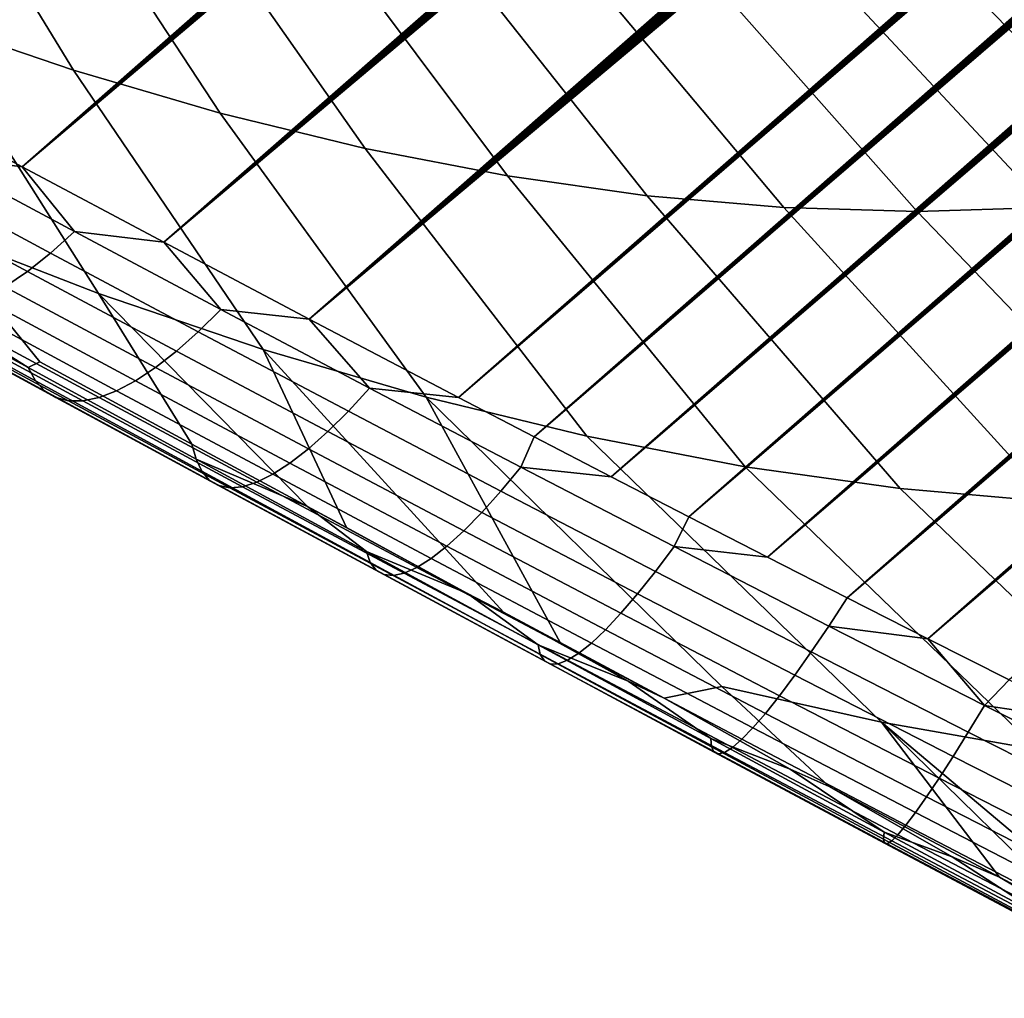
# Model space of a CAD drawing. Header units: metres. Extents: x -82 to 82, y -314 to 27.
# Tile 69 of 256: x -62.22 to -58.21, y -59.93 to -55.94. Entities that reach past the tile are written whole.
import ezdxf

# ---------------------------------------------------------------- set-up
doc = ezdxf.new("R2010")
doc.units = ezdxf.units.M
doc.layers.add('solid_K_24_41_04_000C07', color=7, linetype='CONTINUOUS')

msp = doc.modelspace()

# ---------------------------------------------------------------- linework, layer by layer
at = {"layer": 'solid_K_24_41_04_000C07'}
for points in [[(-63.319561, -55.94059, 53.737213), (-41.119835, -37.154259, 35.037411), (-41.070362, -37.209324, 35.090733), (-62.77256, -56.237839, 54.040928)], [(-62.77256, -56.237839, 54.040928), (-41.070362, -37.209324, 35.090733), (-41.022366, -37.267239, 35.146275)], [(-62.77256, -56.237839, 54.040928), (-41.022366, -37.267239, 35.146275), (-40.975937, -37.328541, 35.204533)], [(-62.77256, -56.237839, 54.040928), (-40.975937, -37.328541, 35.204533), (-40.931087, -37.393543, 35.265785)], [(-62.77256, -56.237839, 54.040928), (-40.931087, -37.393543, 35.265785), (-40.887806, -37.462078, 35.329826)], [(-62.77256, -56.237839, 54.040928), (-40.887806, -37.462078, 35.329826), (-40.846336, -37.534813, 35.397263)], [(-62.77256, -56.237839, 54.040928), (-40.846336, -37.534813, 35.397263), (-40.806675, -37.611919, 35.46822)], [(-62.77256, -56.237839, 54.040928), (-40.806675, -37.611919, 35.46822), (-40.768871, -37.693352, 35.54261), (-62.210064, -56.54076, 54.312634)], [(-62.210064, -56.54076, 54.312634), (-40.768871, -37.693352, 35.54261), (-40.733437, -37.779755, 35.62101)], [(-62.210064, -56.54076, 54.312634), (-40.733437, -37.779755, 35.62101), (-40.700272, -37.871086, 35.703331)], [(-62.210064, -56.54076, 54.312634), (-40.700272, -37.871086, 35.703331), (-40.669575, -37.967503, 35.789684)], [(-62.210064, -56.54076, 54.312634), (-40.669575, -37.967503, 35.789684), (-40.641949, -38.069569, 35.880566)], [(-62.210064, -56.54076, 54.312634), (-40.641949, -38.069569, 35.880566), (-40.617172, -38.177151, 35.975792)], [(-62.210064, -56.54076, 54.312634), (-40.617172, -38.177151, 35.975792), (-40.595619, -38.290497, 36.075558)], [(-62.210064, -56.54076, 54.312634), (-40.595619, -38.290497, 36.075558), (-40.577824, -38.409977, 36.180199), (-61.632252, -56.849178, 54.552002)], [(-61.632252, -56.849178, 54.552002), (-40.577824, -38.409977, 36.180199), (-40.563499, -38.535446, 36.289497)], [(-61.632252, -56.849178, 54.552002), (-40.563499, -38.535446, 36.289497), (-40.553215, -38.667236, 36.403755)], [(-61.632252, -56.849178, 54.552002), (-40.553215, -38.667236, 36.403755), (-40.547409, -38.805611, 36.523201)], [(-61.632252, -56.849178, 54.552002), (-40.547409, -38.805611, 36.523201), (-40.546059, -38.87719, 36.584778)], [(-61.632252, -56.849178, 54.552002), (-40.546059, -38.87719, 36.584778), (-40.545834, -38.950436, 36.647644)], [(-61.632252, -56.849178, 54.552002), (-40.545834, -38.950436, 36.647644), (-40.546822, -39.025402, 36.711861)], [(-61.632252, -56.849178, 54.552002), (-40.546822, -39.025402, 36.711861), (-40.54911, -39.102154, 36.777485)], [(-61.632252, -56.849178, 54.552002), (-40.54911, -39.102154, 36.777485), (-40.5527, -39.180695, 36.844513), (-61.039284, -57.162914, 54.75861)], [(-61.039284, -57.162914, 54.75861), (-40.5527, -39.180695, 36.844513), (-40.557449, -39.260918, 36.912834)], [(-61.039284, -57.162914, 54.75861), (-40.557449, -39.260918, 36.912834), (-40.563435, -39.342892, 36.982506)], [(-61.039284, -57.162914, 54.75861), (-40.563435, -39.342892, 36.982506), (-40.570751, -39.426682, 37.053589)], [(-61.039284, -57.162914, 54.75861), (-40.570751, -39.426682, 37.053589), (-40.579494, -39.51236, 37.126156)], [(-61.039284, -57.162914, 54.75861), (-40.579494, -39.51236, 37.126156), (-40.589764, -39.599995, 37.200272)], [(-61.039284, -57.162914, 54.75861), (-40.589764, -39.599995, 37.200272), (-40.60144, -39.689507, 37.275848)], [(-61.039284, -57.162914, 54.75861), (-40.60144, -39.689507, 37.275848), (-40.614475, -39.780857, 37.352833)], [(-61.039284, -57.162914, 54.75861), (-40.614475, -39.780857, 37.352833), (-40.628967, -39.874126, 37.431305)], [(-61.039284, -57.162914, 54.75861), (-40.628967, -39.874126, 37.431305), (-40.64502, -39.969391, 37.511337)], [(-61.039284, -57.162914, 54.75861), (-40.64502, -39.969391, 37.511337), (-40.662731, -40.066727, 37.593006)], [(-61.039284, -57.162914, 54.75861), (-40.662731, -40.066727, 37.593006), (-40.682171, -40.166183, 37.676353), (-60.43129, -57.481773, 54.931927)], [(-60.43129, -57.481773, 54.931927), (-40.682171, -40.166183, 37.676353), (-40.70314, -40.267624, 37.761227)], [(-60.43129, -57.481773, 54.931927), (-40.70314, -40.267624, 37.761227), (-40.7257, -40.371078, 37.847664)], [(-60.43129, -57.481773, 54.931927), (-40.7257, -40.371078, 37.847664), (-40.74995, -40.476643, 37.935741)], [(-60.43129, -57.481773, 54.931927), (-40.74995, -40.476643, 37.935741), (-40.776012, -40.5844, 38.025551)], [(-60.43129, -57.481773, 54.931927), (-40.776012, -40.5844, 38.025551), (-40.803986, -40.694439, 38.117168), (-60.121586, -57.643059, 55.005898)], [(-60.121586, -57.643059, 55.005898), (-40.803986, -40.694439, 38.117168), (-40.833847, -40.806732, 38.210564)], [(-60.121586, -57.643059, 55.005898), (-40.833847, -40.806732, 38.210564), (-40.865421, -40.921158, 38.305607)], [(-60.121586, -57.643059, 55.005898), (-40.865421, -40.921158, 38.305607), (-40.898838, -41.037804, 38.402382)], [(-60.121586, -57.643059, 55.005898), (-40.898838, -41.037804, 38.402382), (-40.934216, -41.156769, 38.500984)], [(-60.121586, -57.643059, 55.005898), (-40.934216, -41.156769, 38.500984), (-40.971687, -41.278152, 38.601509), (-59.808243, -57.805527, 55.071301)], [(-59.808243, -57.805527, 55.071301), (-40.971687, -41.278152, 38.601509), (-41.011372, -41.402042, 38.704044)], [(-59.808243, -57.805527, 55.071301), (-41.011372, -41.402042, 38.704044), (-41.05307, -41.528294, 38.808434)], [(-59.808243, -57.805527, 55.071301), (-41.05307, -41.528294, 38.808434), (-41.09676, -41.656887, 38.914654)], [(-59.808243, -57.805527, 55.071301), (-41.09676, -41.656887, 38.914654), (-41.142586, -41.787933, 39.022808)], [(-59.808243, -57.805527, 55.071301), (-41.142586, -41.787933, 39.022808), (-41.190689, -41.921539, 39.133003), (-59.4911, -57.969147, 55.128014)], [(-59.4911, -57.969147, 55.128014), (-41.190689, -41.921539, 39.133003), (-41.241211, -42.057812, 39.24535)], [(-59.4911, -57.969147, 55.128014), (-41.241211, -42.057812, 39.24535), (-41.294212, -42.1968, 39.35989)], [(-59.4911, -57.969147, 55.128014), (-41.294212, -42.1968, 39.35989), (-41.349415, -42.338295, 39.476398)], [(-59.4911, -57.969147, 55.128014), (-41.349415, -42.338295, 39.476398), (-41.387493, -42.434055, 39.555206)], [(-59.4911, -57.969147, 55.128014), (-41.387493, -42.434055, 39.555206), (-41.426647, -42.531002, 39.63496), (-59.170235, -58.133884, 55.175949)], [(-59.170235, -58.133884, 55.175949), (-41.426647, -42.531002, 39.63496), (-41.466927, -42.629173, 39.715698)], [(-59.170235, -58.133884, 55.175949), (-41.466927, -42.629173, 39.715698), (-41.508381, -42.728603, 39.797459)], [(-59.170235, -58.133884, 55.175949), (-41.508381, -42.728603, 39.797459), (-41.55106, -42.82933, 39.880276)], [(-59.170235, -58.133884, 55.175949), (-41.55106, -42.82933, 39.880276), (-41.595013, -42.931389, 39.964188)], [(-59.170235, -58.133884, 55.175949), (-41.595013, -42.931389, 39.964188), (-41.640167, -43.034729, 40.049141)], [(-59.170235, -58.133884, 55.175949), (-41.640167, -43.034729, 40.049141), (-41.686405, -43.139263, 40.13504)], [(-59.170235, -58.133884, 55.175949), (-41.686405, -43.139263, 40.13504), (-41.733788, -43.245037, 40.221931), (-58.845711, -58.299686, 55.215004)], [(-58.845711, -58.299686, 55.215004), (-41.733788, -43.245037, 40.221931), (-41.78236, -43.352081, 40.309849)], [(-58.845711, -58.299686, 55.215004), (-41.78236, -43.352081, 40.309849), (-41.832191, -43.460442, 40.398838)], [(-58.845711, -58.299686, 55.215004), (-41.832191, -43.460442, 40.398838), (-41.883331, -43.57016, 40.488941)], [(-58.845711, -58.299686, 55.215004), (-41.883331, -43.57016, 40.488941), (-41.935841, -43.681271, 40.580196)], [(-58.845711, -58.299686, 55.215004), (-41.935841, -43.681271, 40.580196), (-41.989773, -43.793819, 40.672649)], [(-58.845711, -58.299686, 55.215004), (-41.989773, -43.793819, 40.672649), (-42.045158, -43.907818, 40.766315)], [(-58.845711, -58.299686, 55.215004), (-42.045158, -43.907818, 40.766315), (-42.101791, -44.023132, 40.861046), (-58.517361, -58.466511, 55.245007)], [(-58.517361, -58.466511, 55.245007), (-42.101791, -44.023132, 40.861046), (-42.159691, -44.139774, 40.956852)], [(-58.517361, -58.466511, 55.245007), (-42.159691, -44.139774, 40.956852), (-42.218922, -44.257786, 41.053776)], [(-58.517361, -58.466511, 55.245007), (-42.218922, -44.257786, 41.053776), (-42.279552, -44.377213, 41.151875)], [(-58.517361, -58.466511, 55.245007), (-42.279552, -44.377213, 41.151875), (-42.341648, -44.498096, 41.251186)], [(-58.517361, -58.466511, 55.245007), (-42.341648, -44.498096, 41.251186), (-42.405277, -44.620483, 41.351761)], [(-58.517361, -58.466511, 55.245007), (-42.405277, -44.620483, 41.351761), (-42.470509, -44.744419, 41.453651)], [(-58.517361, -58.466511, 55.245007), (-42.470509, -44.744419, 41.453651), (-42.537411, -44.869946, 41.5569), (-58.185402, -58.634319, 55.2659)], [(-62.605881, -55.941784, 59.384197), (-62.000507, -56.147713, 59.857452), (-62.732998, -54.949417, 61.24102), (-63.270618, -54.766541, 60.820732)], [(-62.000507, -56.147713, 59.857452), (-61.402058, -56.322754, 60.351486), (-62.201527, -55.10487, 61.67976), (-62.732998, -54.949417, 61.24102)], [(-61.402058, -56.322754, 60.351486), (-60.811882, -56.466515, 60.865177), (-61.677406, -55.23254, 62.13596), (-62.201527, -55.10487, 61.67976)], [(-60.811882, -56.466515, 60.865177), (-60.231323, -56.578671, 61.397369), (-61.161827, -55.332142, 62.608585), (-61.677406, -55.23254, 62.13596)], [(-57.021637, -56.578671, 64.908844), (-56.543621, -56.466515, 65.53476), (-57.886856, -55.23254, 66.282913), (-58.311375, -55.332142, 65.727051)], [(-60.231323, -56.578671, 61.397369), (-59.661694, -56.658958, 61.94685), (-60.655952, -55.403446, 63.096569), (-61.161827, -55.332142, 62.608585)], [(-57.517857, -56.658958, 64.292259), (-57.021637, -56.578671, 64.908844), (-58.311375, -55.332142, 65.727051), (-58.752056, -55.403446, 65.179474)], [(-59.661694, -56.658958, 61.94685), (-59.104286, -56.707207, 62.512379), (-60.160931, -55.446293, 63.598801), (-60.655952, -55.403446, 63.096569)], [(-58.031151, -56.707207, 63.686413), (-57.517857, -56.658958, 64.292259), (-58.752056, -55.403446, 65.179474), (-59.207901, -55.446293, 64.641434)], [(-59.104286, -56.707207, 62.512379), (-58.56036, -56.723301, 63.09267), (-59.677879, -55.460587, 64.114143), (-60.160931, -55.446293, 63.598801)], [(-58.56036, -56.723301, 63.09267), (-58.031151, -56.707207, 63.686413), (-59.207901, -55.446293, 64.641434), (-59.677879, -55.460587, 64.114143)], [(-62.577335, -56.795147, 57.419415), (-61.898983, -57.057579, 57.920635), (-62.605881, -55.941784, 59.384197), (-63.216808, -55.705441, 58.932796)], [(-61.898983, -57.057579, 57.920635), (-61.226795, -57.286236, 58.446121), (-62.000507, -56.147713, 59.857452), (-62.605881, -55.941784, 59.384197)], [(-61.226795, -57.286236, 58.446121), (-60.562294, -57.480598, 58.994682), (-61.402058, -56.322754, 60.351486), (-62.000507, -56.147713, 59.857452)], [(-62.581066, -56.492374, 54.293827), (-62.77256, -56.237839, 54.040928), (-62.210064, -56.54076, 54.312634)], [(-60.562294, -57.480598, 58.994682), (-59.906982, -57.640224, 59.565067), (-60.811882, -56.466515, 60.865177), (-61.402058, -56.322754, 60.351486)], [(-62.09409, -56.893032, 54.672096), (-62.683311, -56.576462, 54.40987), (-62.581066, -56.492374, 54.293827), (-61.997055, -56.805752, 54.553955)], [(-61.997055, -56.805752, 54.553955), (-62.581066, -56.492374, 54.293827), (-62.210064, -56.54076, 54.312634)], [(-59.906982, -57.640224, 59.565067), (-59.262348, -57.764755, 60.155994), (-60.231323, -56.578671, 61.397369), (-60.811882, -56.466515, 60.865177)], [(-61.997055, -56.805752, 54.553955), (-62.210064, -56.54076, 54.312634), (-61.632252, -56.849178, 54.552002)], [(-62.188755, -56.968452, 54.799931), (-62.783581, -56.648449, 54.535389), (-62.683311, -56.576462, 54.40987), (-62.09409, -56.893032, 54.672096)], [(-59.262348, -57.764755, 60.155994), (-58.629852, -57.853909, 60.766121), (-59.661694, -56.658958, 61.94685), (-60.231323, -56.578671, 61.397369)], [(-62.280315, -57.031433, 54.936459), (-62.8811, -56.707779, 54.669407), (-62.783581, -56.648449, 54.535389), (-62.188755, -56.968452, 54.799931)], [(-58.629852, -57.853909, 60.766121), (-58.010925, -57.907478, 61.394066), (-59.104286, -56.707207, 62.512379), (-59.661694, -56.658958, 61.94685)], [(-58.010925, -57.907478, 61.394066), (-57.406967, -57.92535, 62.038403), (-58.56036, -56.723301, 63.09267), (-59.104286, -56.707207, 62.512379)], [(-57.406967, -57.92535, 62.038403), (-56.819351, -57.907478, 62.697678), (-58.031151, -56.707207, 63.686413), (-58.56036, -56.723301, 63.09267)], [(-62.185207, -57.359837, 56.621143), (-62.138084, -57.336506, 56.789955), (-62.577335, -56.795147, 57.419415), (-62.749561, -57.004898, 56.558521)], [(-62.138084, -57.336506, 56.789955), (-61.517677, -57.672215, 56.990139), (-61.898983, -57.057579, 57.920635), (-62.577335, -56.795147, 57.419415)], [(-61.492302, -57.21384, 54.898773), (-62.09409, -56.893032, 54.672096), (-61.997055, -56.805752, 54.553955), (-61.400501, -57.123192, 54.778999)], [(-61.400501, -57.123192, 54.778999), (-61.997055, -56.805752, 54.553955), (-61.632252, -56.849178, 54.552002)], [(-61.400501, -57.123192, 54.778999), (-61.632252, -56.849178, 54.552002), (-61.039284, -57.162914, 54.75861)], [(-61.581345, -57.292889, 55.028442), (-62.188755, -56.968452, 54.799931), (-62.09409, -56.893032, 54.672096), (-61.492302, -57.21384, 54.898773)], [(-61.666935, -57.359722, 55.167), (-62.280315, -57.031433, 54.936459), (-62.188755, -56.968452, 54.799931), (-61.581345, -57.292889, 55.028442)], [(-62.185207, -57.359837, 56.621143), (-62.749561, -57.004898, 56.558521), (-62.859756, -56.991917, 56.366787)], [(-62.185207, -57.359837, 56.621143), (-62.859756, -56.991917, 56.366787), (-62.823463, -57.050423, 56.204765), (-62.155735, -57.413914, 56.456226)], [(-62.155735, -57.413914, 56.456226), (-62.823463, -57.050423, 56.204765), (-62.779152, -57.095856, 56.040562), (-62.118366, -57.454838, 56.289135)], [(-61.748413, -57.413822, 55.313374), (-62.368065, -57.081482, 55.080631), (-62.280315, -57.031433, 54.936459), (-61.666935, -57.359722, 55.167)], [(-61.825146, -57.454773, 55.466427), (-62.451324, -57.118214, 55.231331), (-62.368065, -57.081482, 55.080631), (-61.748413, -57.413822, 55.313374)], [(-61.047066, -57.926338, 57.119698), (-60.887756, -58.012245, 57.159336), (-61.226795, -57.286236, 58.446121), (-61.898983, -57.057579, 57.920635)], [(-61.517677, -57.672215, 56.990139), (-61.047066, -57.926338, 57.119698), (-61.898983, -57.057579, 57.920635)], [(-62.118366, -57.454838, 56.289135), (-62.779152, -57.095856, 56.040562), (-62.727165, -57.127857, 55.875443), (-62.073383, -57.482296, 56.121166)], [(-62.073383, -57.482296, 56.121166), (-62.727165, -57.127857, 55.875443), (-62.667904, -57.146183, 55.710693), (-62.021141, -57.496071, 55.953621)], [(-61.896542, -57.482254, 55.624977), (-62.529449, -57.141342, 55.387383), (-62.451324, -57.118214, 55.231331), (-61.825146, -57.454773, 55.466427)], [(-60.879597, -57.537922, 55.089596), (-61.492302, -57.21384, 54.898773), (-61.400501, -57.123192, 54.778999), (-60.793007, -57.443752, 54.968658)], [(-60.793007, -57.443752, 54.968658), (-61.400501, -57.123192, 54.778999), (-61.039284, -57.162914, 54.75861)], [(-62.021141, -57.496071, 55.953621), (-62.667904, -57.146183, 55.710693), (-62.601826, -57.150688, 55.547585), (-61.96204, -57.496056, 55.787796)], [(-61.96204, -57.496056, 55.787796), (-62.601826, -57.150688, 55.547585), (-62.529449, -57.141342, 55.387383), (-61.896542, -57.482254, 55.624977)], [(-60.793007, -57.443752, 54.968658), (-61.039284, -57.162914, 54.75861), (-60.43129, -57.481773, 54.931927)], [(-60.963039, -57.620762, 55.220615), (-61.581345, -57.292889, 55.028442), (-61.492302, -57.21384, 54.898773), (-60.879597, -57.537922, 55.089596)], [(-61.042683, -57.69162, 55.360706), (-61.666935, -57.359722, 55.167), (-61.581345, -57.292889, 55.028442), (-60.963039, -57.620762, 55.220615)], [(-60.24662, -58.357365, 57.297825), (-60.015625, -58.481453, 57.339626), (-60.562294, -57.480598, 58.994682), (-61.226795, -57.286236, 58.446121)], [(-60.394707, -58.282074, 57.257149), (-60.24662, -58.357365, 57.297825), (-61.226795, -57.286236, 58.446121), (-60.887756, -58.012245, 57.159336)], [(-62.185207, -57.359837, 56.621143), (-61.50013, -57.73317, 56.834534), (-61.517677, -57.672215, 56.990139), (-62.138084, -57.336506, 56.789955)], [(-61.50013, -57.73317, 56.834534), (-62.185207, -57.359837, 56.621143), (-62.155735, -57.413914, 56.456226), (-61.477436, -57.782612, 56.667107)], [(-61.117916, -57.749958, 55.508785), (-61.748413, -57.413822, 55.313374), (-61.666935, -57.359722, 55.167), (-61.042683, -57.69162, 55.360706)], [(-61.477436, -57.782612, 56.667107), (-62.155735, -57.413914, 56.456226), (-62.118366, -57.454838, 56.289135), (-61.446964, -57.818825, 56.497547)], [(-61.188156, -57.795319, 55.663704), (-61.825146, -57.454773, 55.466427), (-61.748413, -57.413822, 55.313374), (-61.117916, -57.749958, 55.508785)], [(-61.446964, -57.818825, 56.497547), (-62.118366, -57.454838, 56.289135), (-62.073383, -57.482296, 56.121166), (-61.408947, -57.84153, 56.327164)], [(-61.252857, -57.827351, 55.824261), (-61.896542, -57.482254, 55.624977), (-61.825146, -57.454773, 55.466427), (-61.188156, -57.795319, 55.663704)], [(-60.257614, -57.864288, 55.244423), (-60.879597, -57.537922, 55.089596), (-60.793007, -57.443752, 54.968658), (-60.176178, -57.766476, 55.122803)], [(-60.176178, -57.766476, 55.122803), (-60.793007, -57.443752, 54.968658), (-60.43129, -57.481773, 54.931927), (-60.121586, -57.643059, 55.005898)], [(-61.408947, -57.84153, 56.327164), (-62.073383, -57.482296, 56.121166), (-62.021141, -57.496071, 55.953621), (-61.363682, -57.850548, 56.157284)], [(-61.363682, -57.850548, 56.157284), (-62.021141, -57.496071, 55.953621), (-61.96204, -57.496056, 55.787796), (-61.31152, -57.845806, 55.989212)], [(-61.31152, -57.845806, 55.989212), (-61.96204, -57.496056, 55.787796), (-61.896542, -57.482254, 55.624977), (-61.252857, -57.827351, 55.824261)], [(-58.706333, -58.805828, 58.470112), (-59.906982, -57.640224, 59.565067), (-60.562294, -57.480598, 58.994682), (-59.356461, -58.66069, 57.892094)], [(-59.591671, -58.708801, 57.405495), (-59.356461, -58.66069, 57.892094), (-60.562294, -57.480598, 58.994682), (-60.015625, -58.481453, 57.339626)], [(-60.335514, -57.95105, 55.376312), (-60.963039, -57.620762, 55.220615), (-60.879597, -57.537922, 55.089596), (-60.257614, -57.864288, 55.244423)], [(-60.409279, -58.026081, 55.517448), (-61.042683, -57.69162, 55.360706), (-60.963039, -57.620762, 55.220615), (-60.335514, -57.95105, 55.376312)], [(-60.176178, -57.766476, 55.122803), (-60.121586, -57.643059, 55.005898), (-59.808243, -57.805527, 55.071301)], [(-58.066387, -58.918995, 59.066341), (-59.262348, -57.764755, 60.155994), (-59.906982, -57.640224, 59.565067), (-58.706333, -58.805828, 58.470112)], [(-61.50013, -57.73317, 56.834534), (-61.047066, -57.926338, 57.119698), (-61.517677, -57.672215, 56.990139)], [(-60.478336, -58.08881, 55.66674), (-61.117916, -57.749958, 55.508785), (-61.042683, -57.69162, 55.360706), (-60.409279, -58.026081, 55.517448)], [(-60.806557, -58.110619, 57.006802), (-61.047066, -57.926338, 57.119698), (-61.50013, -57.73317, 56.834534)], [(-60.806557, -58.110619, 57.006802), (-61.50013, -57.73317, 56.834534), (-61.477436, -57.782612, 56.667107), (-60.790565, -58.155251, 56.837261)], [(-60.542152, -58.138741, 55.823025), (-61.188156, -57.795319, 55.663704), (-61.117916, -57.749958, 55.508785), (-60.478336, -58.08881, 55.66674)], [(-59.627964, -58.191944, 55.363335), (-60.257614, -57.864288, 55.244423), (-60.176178, -57.766476, 55.122803), (-59.551594, -58.090393, 55.241489)], [(-59.551594, -58.090393, 55.241489), (-60.176178, -57.766476, 55.122803), (-59.808243, -57.805527, 55.071301), (-59.4911, -57.969147, 55.128014)], [(-57.437817, -58.999985, 59.679668), (-58.629852, -57.853909, 60.766121), (-59.262348, -57.764755, 60.155994), (-58.066387, -58.918995, 59.066341)], [(-60.790565, -58.155251, 56.837261), (-61.477436, -57.782612, 56.667107), (-61.446964, -57.818825, 56.497547), (-60.766918, -58.186569, 56.665649)], [(-60.600235, -58.175491, 55.985096), (-61.252857, -57.827351, 55.824261), (-61.188156, -57.795319, 55.663704), (-60.542152, -58.138741, 55.823025)], [(-60.766918, -58.186569, 56.665649), (-61.446964, -57.818825, 56.497547), (-61.408947, -57.84153, 56.327164), (-60.73579, -58.204338, 56.493298)], [(-60.73579, -58.204338, 56.493298), (-61.408947, -57.84153, 56.327164), (-61.363682, -57.850548, 56.157284), (-60.69743, -58.208416, 56.321533)], [(-60.69743, -58.208416, 56.321533), (-61.363682, -57.850548, 56.157284), (-61.31152, -57.845806, 55.989212), (-60.652126, -58.198776, 56.151695)], [(-60.652126, -58.198776, 56.151695), (-61.31152, -57.845806, 55.989212), (-61.252857, -57.827351, 55.824261), (-60.600235, -58.175491, 55.985096)], [(-56.8218, -59.048637, 60.308941), (-58.010925, -57.907478, 61.394066), (-58.629852, -57.853909, 60.766121), (-57.437817, -58.999985, 59.679668)], [(-59.700424, -58.28273, 55.495613), (-60.335514, -57.95105, 55.376312), (-60.257614, -57.864288, 55.244423), (-59.627964, -58.191944, 55.363335)], [(-60.394707, -58.282074, 57.257149), (-60.887756, -58.012245, 57.159336), (-61.047066, -57.926338, 57.119698)], [(-60.394707, -58.282074, 57.257149), (-61.047066, -57.926338, 57.119698), (-60.806557, -58.110619, 57.006802)], [(-59.76841, -58.362049, 55.637306), (-60.409279, -58.026081, 55.517448), (-60.335514, -57.95105, 55.376312), (-59.700424, -58.28273, 55.495613)], [(-59.551594, -58.090393, 55.241489), (-59.4911, -57.969147, 55.128014), (-59.170235, -58.133884, 55.175949)], [(-59.831398, -58.429287, 55.787315), (-60.478336, -58.08881, 55.66674), (-60.409279, -58.026081, 55.517448), (-59.76841, -58.362049, 55.637306)], [(-59.888901, -58.483921, 55.944477), (-60.542152, -58.138741, 55.823025), (-60.478336, -58.08881, 55.66674), (-59.831398, -58.429287, 55.787315)], [(-58.992233, -58.519897, 55.446568), (-59.627964, -58.191944, 55.363335), (-59.551594, -58.090393, 55.241489), (-58.920795, -58.414547, 55.324955)], [(-58.920795, -58.414547, 55.324955), (-59.551594, -58.090393, 55.241489), (-59.170235, -58.133884, 55.175949), (-58.845711, -58.299686, 55.215004)], [(-60.106468, -58.490887, 57.138062), (-60.806557, -58.110619, 57.006802), (-60.790565, -58.155251, 56.837261), (-60.097088, -58.530544, 56.966801)], [(-60.394707, -58.282074, 57.257149), (-60.806557, -58.110619, 57.006802), (-60.106468, -58.490887, 57.138062)], [(-59.940468, -58.525528, 56.107574), (-60.600235, -58.175491, 55.985096), (-60.542152, -58.138741, 55.823025), (-59.888901, -58.483921, 55.944477)], [(-60.097088, -58.530544, 56.966801), (-60.790565, -58.155251, 56.837261), (-60.766918, -58.186569, 56.665649), (-60.080158, -58.556812, 56.793556)], [(-59.985703, -58.553787, 56.275341), (-60.652126, -58.198776, 56.151695), (-60.600235, -58.175491, 55.985096), (-59.940468, -58.525528, 56.107574)], [(-60.080158, -58.556812, 56.793556), (-60.766918, -58.186569, 56.665649), (-60.73579, -58.204338, 56.493298), (-60.055817, -58.569489, 56.619667)], [(-60.055817, -58.569489, 56.619667), (-60.73579, -58.204338, 56.493298), (-60.69743, -58.208416, 56.321533), (-60.02425, -58.568478, 56.44648)], [(-60.02425, -58.568478, 56.44648), (-60.69743, -58.208416, 56.321533), (-60.652126, -58.198776, 56.151695), (-59.985703, -58.553787, 56.275341)], [(-59.059383, -58.614784, 55.57877), (-59.700424, -58.28273, 55.495613), (-59.627964, -58.191944, 55.363335), (-58.992233, -58.519897, 55.446568)], [(-60.106468, -58.490887, 57.138062), (-59.738232, -58.639538, 57.359039), (-60.24662, -58.357365, 57.297825), (-60.394707, -58.282074, 57.257149)], [(-59.121723, -58.698471, 55.720547), (-59.76841, -58.362049, 55.637306), (-59.700424, -58.28273, 55.495613), (-59.059383, -58.614784, 55.57877)], [(-58.920795, -58.414547, 55.324955), (-58.845711, -58.299686, 55.215004), (-58.517361, -58.466511, 55.245007)], [(-59.738232, -58.639538, 57.359039), (-60.015625, -58.481453, 57.339626), (-60.24662, -58.357365, 57.297825)], [(-59.17878, -58.770313, 55.870792), (-59.831398, -58.429287, 55.787315), (-59.76841, -58.362049, 55.637306), (-59.121723, -58.698471, 55.720547)], [(-58.351936, -58.847168, 55.49453), (-58.992233, -58.519897, 55.446568), (-58.920795, -58.414547, 55.324955), (-58.285282, -58.73798, 55.373592)], [(-58.285282, -58.73798, 55.373592), (-58.920795, -58.414547, 55.324955), (-58.517361, -58.466511, 55.245007)], [(-59.230106, -58.82975, 56.028351), (-59.888901, -58.483921, 55.944477), (-59.831398, -58.429287, 55.787315), (-59.17878, -58.770313, 55.870792)], [(-59.401791, -58.872665, 57.228645), (-60.106468, -58.490887, 57.138062), (-60.097088, -58.530544, 56.966801), (-59.398888, -58.907219, 57.056053)], [(-59.738232, -58.639538, 57.359039), (-60.106468, -58.490887, 57.138062), (-59.401791, -58.872665, 57.228645)], [(-59.738232, -58.639538, 57.359039), (-59.591671, -58.708801, 57.405495), (-60.015625, -58.481453, 57.339626)], [(-59.275303, -58.87632, 56.191994), (-59.940468, -58.525528, 56.107574), (-59.888901, -58.483921, 55.944477), (-59.230106, -58.82975, 56.028351)], [(-58.285282, -58.73798, 55.373592), (-58.517361, -58.466511, 55.245007), (-58.185402, -58.634319, 55.2659)], [(-59.398888, -58.907219, 57.056053), (-60.097088, -58.530544, 56.966801), (-60.080158, -58.556812, 56.793556), (-59.388554, -58.928307, 56.881584)], [(-59.314018, -58.909668, 56.360455), (-59.985703, -58.553787, 56.275341), (-59.940468, -58.525528, 56.107574), (-59.275303, -58.87632, 56.191994)], [(-58.413937, -58.946201, 55.626205), (-59.059383, -58.614784, 55.57877), (-58.992233, -58.519897, 55.446568), (-58.351936, -58.847168, 55.49453)], [(-59.388554, -58.928307, 56.881584), (-60.080158, -58.556812, 56.793556), (-60.055817, -58.569489, 56.619667), (-59.370861, -58.935764, 56.706593)], [(-59.370861, -58.935764, 56.706593), (-60.055817, -58.569489, 56.619667), (-60.02425, -58.568478, 56.44648), (-59.345951, -58.929535, 56.532433)], [(-59.345951, -58.929535, 56.532433), (-60.02425, -58.568478, 56.44648), (-59.985703, -58.553787, 56.275341), (-59.314018, -58.909668, 56.360455)], [(-58.470802, -59.034313, 55.767605), (-59.121723, -58.698471, 55.720547), (-59.059383, -58.614784, 55.57877), (-58.413937, -58.946201, 55.626205)], [(-59.401791, -58.872665, 57.228645), (-59.078754, -58.997833, 57.426003), (-59.591671, -58.708801, 57.405495), (-59.738232, -58.639538, 57.359039)], [(-59.078754, -58.997833, 57.426003), (-58.919258, -59.068275, 57.481728), (-59.356461, -58.66069, 57.892094), (-59.591671, -58.708801, 57.405495)], [(-58.919258, -59.068275, 57.481728), (-58.224674, -59.438, 57.525105), (-58.706333, -58.805828, 58.470112), (-59.356461, -58.66069, 57.892094)], [(-58.285282, -58.73798, 55.373592), (-58.185402, -58.634319, 55.2659), (-57.849716, -58.80304, 55.2775)], [(-58.522095, -59.110821, 55.917625), (-59.17878, -58.770313, 55.870792), (-59.121723, -58.698471, 55.720547), (-58.470802, -59.034313, 55.767605)], [(-57.708511, -59.172817, 55.507786), (-58.351936, -58.847168, 55.49453), (-58.285282, -58.73798, 55.373592), (-57.646454, -59.059784, 55.387943)], [(-57.646454, -59.059784, 55.387943), (-58.285282, -58.73798, 55.373592), (-57.849716, -58.80304, 55.2775)], [(-58.567413, -59.175133, 56.075108), (-59.230106, -58.82975, 56.028351), (-59.17878, -58.770313, 55.870792), (-58.522095, -59.110821, 55.917625)], [(-57.502048, -59.820694, 57.533138), (-57.290077, -59.932587, 57.528328), (-58.066387, -58.918995, 59.066341), (-58.706333, -58.805828, 58.470112)], [(-57.867165, -59.627636, 57.533642), (-57.502048, -59.820694, 57.533138), (-58.706333, -58.805828, 58.470112)], [(-58.224674, -59.438, 57.525105), (-57.867165, -59.627636, 57.533642), (-58.706333, -58.805828, 58.470112)], [(-58.606411, -59.226749, 56.238831), (-59.275303, -58.87632, 56.191994), (-59.230106, -58.82975, 56.028351), (-58.567413, -59.175133, 56.075108)], [(-57.765553, -59.276016, 55.638504), (-58.413937, -58.946201, 55.626205), (-58.351936, -58.847168, 55.49453), (-57.708511, -59.172817, 55.507786)], [(-58.694344, -59.254684, 57.279095), (-59.401791, -58.872665, 57.228645), (-59.398888, -58.907219, 57.056053), (-58.697781, -59.284016, 57.105549)], [(-59.078754, -58.997833, 57.426003), (-59.401791, -58.872665, 57.228645), (-58.694344, -59.254684, 57.279095)], [(-58.638779, -59.265274, 56.407532), (-59.314018, -58.909668, 56.360455), (-59.275303, -58.87632, 56.191994), (-58.606411, -59.226749, 56.238831)], [(-58.697781, -59.284016, 57.105549), (-59.398888, -58.907219, 57.056053), (-59.388554, -58.928307, 56.881584), (-58.693882, -59.299812, 56.93026)], [(-58.693882, -59.299812, 56.93026), (-59.388554, -58.928307, 56.881584), (-59.370861, -58.935764, 56.706593), (-58.682682, -59.301949, 56.754589)], [(-58.682682, -59.301949, 56.754589), (-59.370861, -58.935764, 56.706593), (-59.345951, -58.929535, 56.532433), (-58.664268, -59.290405, 56.579895)], [(-58.664268, -59.290405, 56.579895), (-59.345951, -58.929535, 56.532433), (-59.314018, -58.909668, 56.360455), (-58.638779, -59.265274, 56.407532)], [(-57.817135, -59.36858, 55.779083), (-58.470802, -59.034313, 55.767605), (-58.413937, -58.946201, 55.626205), (-57.765553, -59.276016, 55.638504)], [(-58.694344, -59.254684, 57.279095), (-58.417698, -59.355938, 57.458542), (-58.919258, -59.068275, 57.481728), (-59.078754, -58.997833, 57.426003)], [(-57.862858, -59.449791, 55.928429), (-58.522095, -59.110821, 55.917625), (-58.470802, -59.034313, 55.767605), (-57.817135, -59.36858, 55.779083)], [(-58.417698, -59.355938, 57.458542), (-58.224674, -59.438, 57.525105), (-58.919258, -59.068275, 57.481728)], [(-57.90237, -59.51902, 56.085392), (-58.567413, -59.175133, 56.075108), (-58.522095, -59.110821, 55.917625), (-57.862858, -59.449791, 55.928429)], [(-57.93536, -59.575733, 56.248749), (-58.606411, -59.226749, 56.238831), (-58.567413, -59.175133, 56.075108), (-57.90237, -59.51902, 56.085392)], [(-57.985836, -59.6357, 57.290154), (-58.694344, -59.254684, 57.279095), (-58.697781, -59.284016, 57.105549), (-57.995441, -59.659733, 57.116024)], [(-58.417698, -59.355938, 57.458542), (-58.694344, -59.254684, 57.279095), (-57.985836, -59.6357, 57.290154)], [(-57.961578, -59.619492, 56.41724), (-58.638779, -59.265274, 56.407532), (-58.606411, -59.226749, 56.238831), (-57.93536, -59.575733, 56.248749)], [(-57.995441, -59.659733, 57.116024), (-58.697781, -59.284016, 57.105549), (-58.693882, -59.299812, 56.93026), (-57.99781, -59.670151, 56.940304)], [(-57.99781, -59.670151, 56.940304), (-58.693882, -59.299812, 56.93026), (-58.682682, -59.301949, 56.754589), (-57.99292, -59.666885, 56.764362)], [(-57.99292, -59.666885, 56.764362), (-58.682682, -59.301949, 56.754589), (-58.664268, -59.290405, 56.579895), (-57.980812, -59.649956, 56.589554)], [(-57.980812, -59.649956, 56.589554), (-58.664268, -59.290405, 56.579895), (-58.638779, -59.265274, 56.407532), (-57.961578, -59.619492, 56.41724)], [(-57.985836, -59.6357, 57.290154), (-57.756393, -59.712879, 57.457306), (-58.224674, -59.438, 57.525105), (-58.417698, -59.355938, 57.458542)], [(-57.756393, -59.712879, 57.457306), (-57.867165, -59.627636, 57.533642), (-58.224674, -59.438, 57.525105)]]:
    msp.add_3dface(points, dxfattribs=at)

doc.saveas('drawing.dxf')
